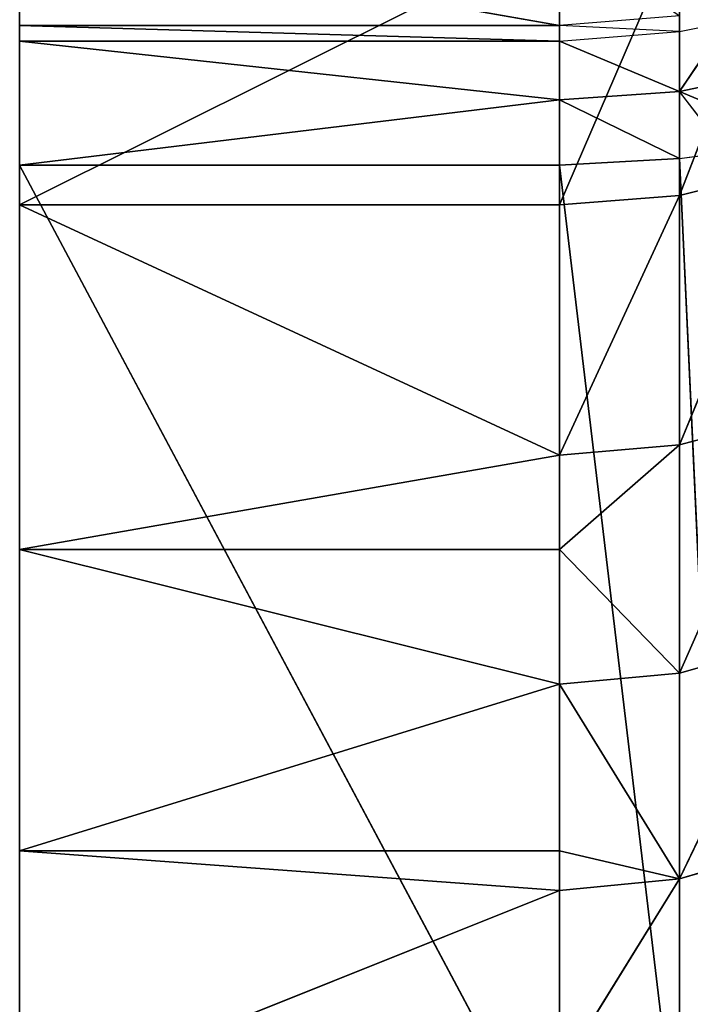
# Model space of a CAD drawing. Extents: x 907 to 1501, y 0 to 291.
# Tile 172 of 221: x 1499.49 to 1500.73, y 1.14 to 2.97. Entities that reach past the tile are written whole.
import ezdxf

# ---------------------------------------------------------------- set-up
doc = ezdxf.new("R2010")
doc.units = 0
doc.header["$LTSCALE"] = 25.4
doc.layers.get('0').update_dxf_attribs({"color": 13, "linetype": 'CONTINUOUS'})

# ---------------------------------------------------------------- blocks, each defined once
blk = doc.blocks.new('GIOTTO-LED-M-8170_STL')
at = {"color": 44}
for p, q in [((595.1646, 16.7369, 289.4793), (595.1646, 20.861, 282.3004)), ((595.1646, 20.861, 282.3004), (595.1646, 15.9069, 289.9526)), ((595.1646, 20.861, 282.3004), (595.1646, 15.9069, 289.9526)), ((595.1646, 17.512, 288.9207), (595.1646, 20.861, 282.3004)), ((595.1646, 16.7369, 289.4793), (595.1646, 20.861, 282.3004)), ((595.1646, 17.512, 288.9207), (595.1646, 20.861, 282.3004)), ((595.1646, 18.2235, 288.283), (595.1646, 20.861, 282.3004)), ((595.1646, 18.2235, 288.283), (595.1646, 20.861, 282.3004)), ((595.1646, 20.8519, 281.3451), (595.1646, 15.9069, 289.9526)), ((595.1646, 20.8519, 281.3451), (595.1646, 15.9069, 289.9526)), ((595.1646, 15.9069, 289.9526), (595.1646, 20.7415, 280.396)), ((595.1646, 15.9069, 289.9526), (595.1646, 20.7415, 280.396)), ((595.1646, 7.7585, 288.209), (595.1646, 20.5311, 279.464)), ((595.1646, 7.7585, 288.209), (595.1646, 20.5311, 279.464)), ((595.1646, 8.7971, 290.0855), (595.1646, 20.5311, 279.464)), ((595.1646, 8.7971, 290.0855), (595.1646, 20.5311, 279.464)), ((595.1646, 8.9526, 290.2959), (595.1646, 20.5311, 279.464)), ((595.1646, 20.5311, 279.464), (595.1646, 10.3286, 290.7761)), ((595.1646, 11.2773, 290.8895), (595.1646, 20.5311, 279.464)), ((595.1646, 9.1573, 290.4587), (595.1646, 20.5311, 279.464)), ((595.1646, 8.9526, 290.2959), (595.1646, 20.5311, 279.464)), ((595.1646, 9.1573, 290.4587), (595.1646, 20.5311, 279.464)), ((595.1646, 9.3973, 290.5628), (595.1646, 20.5311, 279.464)), ((595.1646, 9.3973, 290.5628), (595.1646, 20.5311, 279.464)), ((595.1646, 20.5311, 279.464), (595.1646, 10.3286, 290.7761)), ((595.1646, 12.2327, 290.9017), (595.1646, 20.5311, 279.464)), ((595.1646, 11.2773, 290.8895), (595.1646, 20.5311, 279.464)), ((595.1646, 12.2327, 290.9017), (595.1646, 20.5311, 279.464)), ((595.1646, 13.1839, 290.8125), (595.1646, 20.5311, 279.464)), ((595.1646, 13.1839, 290.8125), (595.1646, 20.5311, 279.464)), ((595.1646, 14.1204, 290.623), (595.1646, 20.5311, 279.464)), ((595.1646, 15.0315, 290.3353), (595.1646, 20.5311, 279.464)), ((595.1646, 14.1204, 290.623), (595.1646, 20.5311, 279.464)), ((595.1646, 15.0315, 290.3353), (595.1646, 20.5311, 279.464)), ((595.1646, 15.9069, 289.9526), (595.1646, 20.5311, 279.464)), ((595.1646, 15.9069, 289.9526), (595.1646, 20.5311, 279.464)), ((595.1646, 7.5841, 287.9797), (595.1646, 20.2231, 278.5596)), ((595.1646, 7.5841, 287.9797), (595.1646, 20.2231, 278.5596)), ((595.1646, 7.7585, 288.209), (595.1646, 20.2231, 278.5596)), ((595.1646, 7.7585, 288.209), (595.1646, 20.2231, 278.5596)), ((595.1646, 7.5546, 287.9507), (595.1646, 19.8209, 277.6929)), ((595.1646, 7.5546, 287.9507), (595.1646, 19.8209, 277.6929)), ((595.1646, 7.5841, 287.9797), (595.1646, 19.8209, 277.6929)), ((595.1646, 7.5841, 287.9797), (595.1646, 19.8209, 277.6929)), ((595.1646, 18.8634, 287.5735), (595.1646, 18.2235, 288.283)), ((595.1646, 18.8634, 287.5735), (595.1646, 18.2235, 288.283)), ((595.1646, 18.2235, 288.283), (596.1646, 18.6883, 287.7831)), ((595.1646, 18.2235, 288.283), (596.1646, 18.6883, 287.7831)), ((596.1646, 18.2235, 288.283), (596.1646, 18.6883, 287.7831)), ((596.1646, 18.2235, 288.283), (596.1646, 18.6883, 287.7831)), ((596.3871, 18.6693, 287.7667), (596.1646, 18.2235, 288.283)), ((596.3871, 18.6693, 287.7667), (596.1646, 18.2235, 288.283)), ((596.3871, 18.6693, 287.7667), (596.3871, 18.2058, 288.2653)), ((596.3871, 18.6693, 287.7667), (596.3871, 18.2058, 288.2653)), ((596.5984, 18.6133, 287.7185), (596.3871, 18.2058, 288.2653)), ((596.5984, 18.6133, 287.7185), (596.3871, 18.2058, 288.2653)), ((595.1646, 18.2235, 288.283), (596.1646, 18.2235, 288.283)), ((595.1646, 18.2235, 288.283), (596.1646, 18.2235, 288.283)), ((595.1646, 18.2235, 288.283), (596.1646, 17.7221, 288.7462)), ((595.1646, 18.2235, 288.283), (596.1646, 17.7221, 288.7462)), ((595.1646, 18.2235, 288.283), (595.1646, 17.512, 288.9207)), ((595.1646, 18.2235, 288.283), (595.1646, 17.512, 288.9207)), ((596.1646, 17.7221, 288.7462), (596.1646, 18.2235, 288.283)), ((596.3871, 18.2058, 288.2653), (596.1646, 18.2235, 288.283)), ((596.1646, 17.7221, 288.7462), (596.1646, 18.2235, 288.283)), ((596.3871, 18.2058, 288.2653), (596.1646, 18.2235, 288.283)), ((596.3871, 18.2058, 288.2653), (596.1646, 17.7221, 288.7462)), ((596.3871, 18.2058, 288.2653), (596.1646, 17.7221, 288.7462)), ((596.5984, 18.1536, 288.2129), (596.3871, 18.2058, 288.2653)), ((596.3871, 18.2058, 288.2653), (596.3871, 17.7058, 288.7272)), ((596.3871, 18.2058, 288.2653), (596.3871, 17.7058, 288.7272)), ((596.5984, 18.1536, 288.2129), (596.3871, 18.2058, 288.2653)), ((596.5984, 18.1536, 288.2129), (596.3871, 17.7058, 288.7272)), ((596.5984, 18.1536, 288.2129), (596.3871, 17.7058, 288.7272)), ((595.1646, 17.512, 288.9207), (596.1646, 17.7221, 288.7462)), ((595.1646, 17.512, 288.9207), (596.1646, 17.7221, 288.7462)), ((596.1646, 17.512, 288.9207), (596.1646, 17.7221, 288.7462)), ((596.1646, 17.512, 288.9207), (596.1646, 17.7221, 288.7462)), ((596.3871, 17.7058, 288.7272), (596.1646, 17.7221, 288.7462)), ((596.3871, 17.7058, 288.7272), (596.1646, 17.7221, 288.7462)), ((596.1646, 17.512, 288.9207), (596.3871, 17.7058, 288.7272)), ((596.1646, 17.512, 288.9207), (596.3871, 17.7058, 288.7272)), ((596.3871, 17.1723, 289.1499), (596.3871, 17.7058, 288.7272)), ((596.3871, 17.1723, 289.1499), (596.3871, 17.7058, 288.7272)), ((596.5984, 17.6577, 288.671), (596.3871, 17.7058, 288.7272)), ((596.5984, 17.6577, 288.671), (596.3871, 17.7058, 288.7272)), ((596.3871, 17.1723, 289.1499), (596.5984, 17.6577, 288.671)), ((596.3871, 17.1723, 289.1499), (596.5984, 17.6577, 288.671)), ((595.1646, 17.512, 288.9207), (596.1646, 17.512, 288.9207)), ((595.1646, 17.512, 288.9207), (596.1646, 17.512, 288.9207)), ((595.1646, 17.512, 288.9207), (596.1646, 17.1871, 289.1702)), ((595.1646, 17.512, 288.9207), (596.1646, 17.1871, 289.1702)), ((595.1646, 17.512, 288.9207), (595.1646, 16.7369, 289.4793)), ((595.1646, 17.512, 288.9207), (595.1646, 16.7369, 289.4793)), ((596.1646, 17.1871, 289.1702), (596.1646, 17.512, 288.9207)), ((596.1646, 17.1871, 289.1702), (596.1646, 17.512, 288.9207)), ((596.3871, 17.1723, 289.1499), (596.1646, 17.512, 288.9207)), ((596.3871, 17.1723, 289.1499), (596.1646, 17.512, 288.9207)), ((595.1646, 16.7369, 289.4793), (596.1646, 17.1871, 289.1702)), ((595.1646, 16.7369, 289.4793), (596.1646, 17.1871, 289.1702)), ((596.1646, 16.7369, 289.4793), (596.1646, 17.1871, 289.1702)), ((596.1646, 17.1871, 289.1702), (596.3871, 17.1723, 289.1499)), ((596.1646, 17.1871, 289.1702), (596.3871, 17.1723, 289.1499)), ((596.1646, 17.1871, 289.1702), (596.3871, 16.6082, 289.531)), ((596.1646, 17.1871, 289.1702), (596.3871, 16.6082, 289.531)), ((596.1646, 16.7369, 289.4793), (596.1646, 17.1871, 289.1702)), ((596.5984, 17.1286, 289.0902), (596.3871, 17.1723, 289.1499)), ((596.3871, 17.1723, 289.1499), (596.3871, 16.6082, 289.531)), ((596.3871, 17.1723, 289.1499), (596.3871, 16.6082, 289.531)), ((596.5984, 17.1286, 289.0902), (596.3871, 17.1723, 289.1499)), ((596.5984, 17.1286, 289.0902), (596.3871, 16.6082, 289.531)), ((596.5984, 17.1286, 289.0902), (596.3871, 16.6082, 289.531)), ((595.1646, 16.7369, 289.4793), (596.1646, 16.7369, 289.4793)), ((595.1646, 16.7369, 289.4793), (596.1646, 16.7369, 289.4793)), ((595.1646, 16.7369, 289.4793), (596.1646, 16.6215, 289.5523)), ((595.1646, 16.7369, 289.4793), (596.1646, 16.6215, 289.5523)), ((595.1646, 16.7369, 289.4793), (595.1646, 15.9069, 289.9526)), ((595.1646, 16.7369, 289.4793), (595.1646, 15.9069, 289.9526)), ((596.1646, 16.6215, 289.5523), (596.1646, 16.7369, 289.4793)), ((596.1646, 16.7369, 289.4793), (596.3871, 16.6082, 289.531)), ((596.1646, 16.7369, 289.4793), (596.3871, 16.6082, 289.531)), ((596.1646, 16.6215, 289.5523), (596.1646, 16.7369, 289.4793)), ((595.1646, 15.9069, 289.9526), (596.1646, 16.6215, 289.5523)), ((595.1646, 15.9069, 289.9526), (596.1646, 16.6215, 289.5523)), ((596.1646, 16.0285, 289.8904), (596.1646, 16.6215, 289.5523)), ((596.3871, 16.6082, 289.531), (596.1646, 16.6215, 289.5523)), ((596.1646, 16.0285, 289.8904), (596.1646, 16.6215, 289.5523)), ((596.3871, 16.6082, 289.531), (596.1646, 16.6215, 289.5523)), ((596.3871, 16.6082, 289.531), (596.1646, 16.0285, 289.8904)), ((596.3871, 16.6082, 289.531), (596.1646, 16.0285, 289.8904)), ((596.3871, 16.6082, 289.531), (596.5984, 16.5692, 289.4682)), ((596.3871, 16.6082, 289.531), (596.5984, 16.5692, 289.4682)), ((596.3871, 16.6082, 289.531), (596.3871, 16.0169, 289.8682)), ((596.3871, 16.6082, 289.531), (596.3871, 16.0169, 289.8682)), ((596.3871, 7.7804, 288.1969), (596.4736, 8.8399, 290.0618)), ((596.3871, 7.7804, 288.1969), (596.4736, 8.8399, 290.0618)), ((596.1646, 7.7585, 288.209), (596.3871, 8.819, 290.0734)), ((596.1646, 7.7585, 288.209), (596.3871, 8.819, 290.0734)), ((596.3871, 7.7804, 288.1969), (596.3871, 8.819, 290.0734)), ((596.3871, 7.7804, 288.1969), (596.3871, 8.819, 290.0734)), ((596.1646, 8.7971, 290.0855), (595.1646, 7.7585, 288.209)), ((596.1646, 8.7971, 290.0855), (595.1646, 7.7585, 288.209)), ((595.1646, 8.7971, 290.0855), (595.1646, 7.7585, 288.209)), ((595.1646, 8.7971, 290.0855), (595.1646, 7.7585, 288.209)), ((596.1646, 7.7585, 288.209), (596.1646, 8.7971, 290.0855)), ((596.1646, 7.7585, 288.209), (596.1646, 8.7971, 290.0855)), ((596.5984, 7.8451, 288.1611), (596.3871, 7.6996, 288.0729)), ((596.5984, 7.8451, 288.1611), (596.3871, 7.6996, 288.0729)), ((596.3871, 7.7804, 288.1969), (596.4736, 7.8013, 288.1854)), ((596.4736, 7.8013, 288.1854), (596.3871, 7.6996, 288.0729)), ((596.1646, 7.7585, 288.209), (596.3871, 7.7804, 288.1969)), ((596.3871, 7.7804, 288.1969), (596.1646, 7.6796, 288.088)), ((596.3871, 7.7804, 288.1969), (596.1646, 7.6796, 288.088)), ((596.1646, 7.7585, 288.209), (596.3871, 7.7804, 288.1969)), ((596.3871, 7.6996, 288.0729), (596.3871, 7.7804, 288.1969)), ((595.1646, 7.7585, 288.209), (596.1646, 7.7585, 288.209)), ((595.1646, 7.5841, 287.9797), (595.1646, 7.7585, 288.209)), ((595.1646, 7.7585, 288.209), (596.1646, 7.7585, 288.209)), ((595.1646, 7.7585, 288.209), (596.1646, 7.6796, 288.088)), ((595.1646, 7.7585, 288.209), (596.1646, 7.6796, 288.088)), ((595.1646, 7.5841, 287.9797), (595.1646, 7.7585, 288.209)), ((596.1646, 7.6796, 288.088), (596.1646, 7.7585, 288.209)), ((596.1646, 7.6796, 288.088), (596.1646, 7.7585, 288.209)), ((596.3871, 7.6996, 288.0729), (596.5984, 7.7584, 288.0281)), ((596.3871, 7.6996, 288.0729), (596.5984, 7.7584, 288.0281)), ((596.1646, 7.5841, 287.9797), (596.3871, 7.6996, 288.0729)), ((596.3871, 7.6996, 288.0729), (596.1646, 7.6796, 288.088)), ((596.3871, 7.6996, 288.0729), (596.1646, 7.6796, 288.088)), ((596.1646, 7.5841, 287.9797), (596.3871, 7.6996, 288.0729)), ((596.3871, 7.6017, 287.9618), (596.3871, 7.6996, 288.0729)), ((596.4736, 7.6184, 287.9447), (596.3871, 7.6996, 288.0729)), ((595.1646, 7.5841, 287.9797), (596.1646, 7.6796, 288.088)), ((595.1646, 7.5841, 287.9797), (596.1646, 7.6796, 288.088)), ((596.1646, 7.5841, 287.9797), (596.1646, 7.6796, 288.088)), ((596.1646, 7.5841, 287.9797), (596.1646, 7.6796, 288.088)), ((596.3871, 7.6017, 287.9618), (596.4736, 7.6184, 287.9447)), ((596.3871, 7.6017, 287.9618), (596.1646, 7.5546, 287.9507)), ((596.1646, 7.5841, 287.9797), (596.3871, 7.6017, 287.9618)), ((596.3871, 7.6017, 287.9618), (596.3871, 7.5722, 287.9328)), ((595.1646, 7.5841, 287.9797), (595.1646, 7.5546, 287.9507)), ((595.1646, 7.5546, 287.9507), (596.1646, 7.5841, 287.9797)), ((596.1646, 7.5841, 287.9797), (595.1646, 7.5841, 287.9797)), ((595.1646, 7.5546, 287.9507), (596.1646, 7.5841, 287.9797)), ((595.1646, 7.5841, 287.9797), (595.1646, 7.5546, 287.9507)), ((596.1646, 7.5841, 287.9797), (595.1646, 7.5841, 287.9797)), ((596.1646, 7.5546, 287.9507), (596.1646, 7.5841, 287.9797)), ((596.3871, 7.5722, 287.9328), (596.1646, 7.5546, 287.9507)), ((595.1646, 7.5546, 287.9507), (596.1646, 7.5546, 287.9507)), ((595.1646, 7.4119, 287.7746), (595.1646, 7.5546, 287.9507)), ((595.1646, 7.5546, 287.9507), (596.1646, 7.5546, 287.9507)), ((595.1646, 7.4119, 287.7746), (595.1646, 7.5546, 287.9507)), ((595.1646, 7.4119, 287.7746), (596.1646, 7.5546, 287.9507)), ((595.1646, 7.4119, 287.7746), (596.1646, 7.5546, 287.9507)), ((596.1646, 7.4119, 287.7746), (596.1646, 7.5546, 287.9507)), ((596.1646, 7.4119, 287.7746), (596.1646, 7.5546, 287.9507))]:
    blk.add_line(p, q, dxfattribs=at)
mesh = blk.add_polyface(dxfattribs=at)
corners = [(595.1646, 20.861, 282.3004), (595.1646, 15.9069, 289.9526), (595.1646, 16.7369, 289.4793)]
mesh.append_faces([[corners[k] for k in face] for face in [(0, 1, 2)]], dxfattribs={"color": 44})
mesh = blk.add_polyface(dxfattribs=at)
corners = [(595.1646, 20.861, 282.3004), (595.1646, 20.8519, 281.3451), (595.1646, 15.9069, 289.9526)]
mesh.append_faces([[corners[k] for k in face] for face in [(0, 1, 2)]], dxfattribs={"color": 44})
mesh = blk.add_polyface(dxfattribs=at)
corners = [(595.1646, 20.861, 282.3004), (595.1646, 16.7369, 289.4793), (595.1646, 17.512, 288.9207)]
mesh.append_faces([[corners[k] for k in face] for face in [(0, 1, 2)]], dxfattribs={"color": 44})
mesh = blk.add_polyface(dxfattribs=at)
corners = [(595.1646, 20.861, 282.3004), (595.1646, 17.512, 288.9207), (595.1646, 18.2235, 288.283)]
mesh.append_faces([[corners[k] for k in face] for face in [(0, 1, 2)]], dxfattribs={"color": 44})
mesh = blk.add_polyface(dxfattribs=at)
corners = [(595.1646, 20.861, 282.3004), (595.1646, 18.2235, 288.283), (595.1646, 18.8634, 287.5735)]
mesh.append_faces([[corners[k] for k in face] for face in [(0, 1, 2)]], dxfattribs={"color": 44})
mesh = blk.add_polyface(dxfattribs=at)
corners = [(595.1646, 20.8519, 281.3451), (595.1646, 20.7415, 280.396), (595.1646, 15.9069, 289.9526)]
mesh.append_faces([[corners[k] for k in face] for face in [(0, 1, 2)]], dxfattribs={"color": 44})
mesh = blk.add_polyface(dxfattribs=at)
corners = [(595.1646, 20.7415, 280.396), (595.1646, 20.5311, 279.464), (595.1646, 15.9069, 289.9526)]
mesh.append_faces([[corners[k] for k in face] for face in [(0, 1, 2)]], dxfattribs={"color": 44})
mesh = blk.add_polyface(dxfattribs=at)
corners = [(595.1646, 20.5311, 279.464), (595.1646, 20.2231, 278.5596), (595.1646, 7.7585, 288.209)]
mesh.append_faces([[corners[k] for k in face] for face in [(0, 1, 2)]], dxfattribs={"color": 44})
mesh = blk.add_polyface(dxfattribs=at)
corners = [(595.1646, 20.5311, 279.464), (595.1646, 7.7585, 288.209), (595.1646, 8.7971, 290.0855)]
mesh.append_faces([[corners[k] for k in face] for face in [(0, 1, 2)]], dxfattribs={"color": 44})
mesh = blk.add_polyface(dxfattribs=at)
corners = [(595.1646, 20.5311, 279.464), (595.1646, 8.7971, 290.0855), (595.1646, 8.9526, 290.2959)]
mesh.append_faces([[corners[k] for k in face] for face in [(0, 1, 2)]], dxfattribs={"color": 44})
mesh = blk.add_polyface(dxfattribs=at)
corners = [(595.1646, 20.5311, 279.464), (595.1646, 10.3286, 290.7761), (595.1646, 11.2773, 290.8895)]
mesh.append_faces([[corners[k] for k in face] for face in [(0, 1, 2)]], dxfattribs={"color": 44})
mesh = blk.add_polyface(dxfattribs=at)
corners = [(595.1646, 20.5311, 279.464), (595.1646, 8.9526, 290.2959), (595.1646, 9.1573, 290.4587)]
mesh.append_faces([[corners[k] for k in face] for face in [(0, 1, 2)]], dxfattribs={"color": 44})
mesh = blk.add_polyface(dxfattribs=at)
corners = [(595.1646, 20.5311, 279.464), (595.1646, 9.1573, 290.4587), (595.1646, 9.3973, 290.5628)]
mesh.append_faces([[corners[k] for k in face] for face in [(0, 1, 2)]], dxfattribs={"color": 44})
mesh = blk.add_polyface(dxfattribs=at)
corners = [(595.1646, 20.5311, 279.464), (595.1646, 9.3973, 290.5628), (595.1646, 10.3286, 290.7761)]
mesh.append_faces([[corners[k] for k in face] for face in [(0, 1, 2)]], dxfattribs={"color": 44})
mesh = blk.add_polyface(dxfattribs=at)
corners = [(595.1646, 20.5311, 279.464), (595.1646, 11.2773, 290.8895), (595.1646, 12.2327, 290.9017)]
mesh.append_faces([[corners[k] for k in face] for face in [(0, 1, 2)]], dxfattribs={"color": 44})
mesh = blk.add_polyface(dxfattribs=at)
corners = [(595.1646, 20.5311, 279.464), (595.1646, 12.2327, 290.9017), (595.1646, 13.1839, 290.8125)]
mesh.append_faces([[corners[k] for k in face] for face in [(0, 1, 2)]], dxfattribs={"color": 44})
mesh = blk.add_polyface(dxfattribs=at)
corners = [(595.1646, 20.5311, 279.464), (595.1646, 13.1839, 290.8125), (595.1646, 14.1204, 290.623)]
mesh.append_faces([[corners[k] for k in face] for face in [(0, 1, 2)]], dxfattribs={"color": 44})
mesh = blk.add_polyface(dxfattribs=at)
corners = [(595.1646, 20.5311, 279.464), (595.1646, 14.1204, 290.623), (595.1646, 15.0315, 290.3353)]
mesh.append_faces([[corners[k] for k in face] for face in [(0, 1, 2)]], dxfattribs={"color": 44})
mesh = blk.add_polyface(dxfattribs=at)
corners = [(595.1646, 20.5311, 279.464), (595.1646, 15.0315, 290.3353), (595.1646, 15.9069, 289.9526)]
mesh.append_faces([[corners[k] for k in face] for face in [(0, 1, 2)]], dxfattribs={"color": 44})
mesh = blk.add_polyface(dxfattribs=at)
corners = [(595.1646, 20.2231, 278.5596), (595.1646, 19.8209, 277.6929), (595.1646, 7.5841, 287.9797)]
mesh.append_faces([[corners[k] for k in face] for face in [(0, 1, 2)]], dxfattribs={"color": 44})
mesh = blk.add_polyface(dxfattribs=at)
corners = [(595.1646, 20.2231, 278.5596), (595.1646, 7.5841, 287.9797), (595.1646, 7.7585, 288.209)]
mesh.append_faces([[corners[k] for k in face] for face in [(0, 1, 2)]], dxfattribs={"color": 44})
mesh = blk.add_polyface(dxfattribs=at)
corners = [(595.1646, 19.8209, 277.6929), (595.1646, 7.4119, 287.7746), (595.1646, 7.5546, 287.9507)]
mesh.append_faces([[corners[k] for k in face] for face in [(0, 1, 2)]], dxfattribs={"color": 44})
mesh = blk.add_polyface(dxfattribs=at)
corners = [(595.1646, 19.8209, 277.6929), (595.1646, 7.5546, 287.9507), (595.1646, 7.5841, 287.9797)]
mesh.append_faces([[corners[k] for k in face] for face in [(0, 1, 2)]], dxfattribs={"color": 44})
mesh = blk.add_polyface(dxfattribs=at)
corners = [(595.1646, 18.2235, 288.283), (596.1646, 18.6883, 287.7831), (595.1646, 18.8634, 287.5735)]
mesh.append_faces([[corners[k] for k in face] for face in [(0, 1, 2)]], dxfattribs={"color": 44})
mesh = blk.add_polyface(dxfattribs=at)
corners = [(596.1646, 18.2235, 288.283), (596.1646, 18.6883, 287.7831), (595.1646, 18.2235, 288.283)]
mesh.append_faces([[corners[k] for k in face] for face in [(0, 1, 2)]], dxfattribs={"color": 44})
mesh = blk.add_polyface(dxfattribs=at)
corners = [(596.1646, 18.2235, 288.283), (596.3871, 18.6693, 287.7667), (596.1646, 18.6883, 287.7831)]
mesh.append_faces([[corners[k] for k in face] for face in [(0, 1, 2)]], dxfattribs={"color": 44})
mesh = blk.add_polyface(dxfattribs=at)
corners = [(596.1646, 18.2235, 288.283), (596.3871, 18.2058, 288.2653), (596.3871, 18.6693, 287.7667)]
mesh.append_faces([[corners[k] for k in face] for face in [(0, 1, 2)]], dxfattribs={"color": 44})
mesh = blk.add_polyface(dxfattribs=at)
corners = [(596.3871, 18.2058, 288.2653), (596.5984, 18.6133, 287.7185), (596.3871, 18.6693, 287.7667)]
mesh.append_faces([[corners[k] for k in face] for face in [(0, 1, 2)]], dxfattribs={"color": 44})
mesh = blk.add_polyface(dxfattribs=at)
corners = [(596.3871, 18.2058, 288.2653), (596.5984, 18.1536, 288.2129), (596.5984, 18.6133, 287.7185)]
mesh.append_faces([[corners[k] for k in face] for face in [(0, 1, 2)]], dxfattribs={"color": 44})
mesh = blk.add_polyface(dxfattribs=at)
corners = [(596.1646, 18.2235, 288.283), (595.1646, 18.2235, 288.283), (596.1646, 17.7221, 288.7462)]
mesh.append_faces([[corners[k] for k in face] for face in [(0, 1, 2)]], dxfattribs={"color": 44})
mesh = blk.add_polyface(dxfattribs=at)
corners = [(596.1646, 17.7221, 288.7462), (595.1646, 18.2235, 288.283), (595.1646, 17.512, 288.9207)]
mesh.append_faces([[corners[k] for k in face] for face in [(0, 1, 2)]], dxfattribs={"color": 44})
mesh = blk.add_polyface(dxfattribs=at)
corners = [(596.3871, 18.2058, 288.2653), (596.1646, 18.2235, 288.283), (596.1646, 17.7221, 288.7462)]
mesh.append_faces([[corners[k] for k in face] for face in [(0, 1, 2)]], dxfattribs={"color": 44})
mesh = blk.add_polyface(dxfattribs=at)
corners = [(596.3871, 18.2058, 288.2653), (596.1646, 17.7221, 288.7462), (596.3871, 17.7058, 288.7272)]
mesh.append_faces([[corners[k] for k in face] for face in [(0, 1, 2)]], dxfattribs={"color": 44})
mesh = blk.add_polyface(dxfattribs=at)
corners = [(596.5984, 18.1536, 288.2129), (596.3871, 18.2058, 288.2653), (596.3871, 17.7058, 288.7272)]
mesh.append_faces([[corners[k] for k in face] for face in [(0, 1, 2)]], dxfattribs={"color": 44})
mesh = blk.add_polyface(dxfattribs=at)
corners = [(596.5984, 18.1536, 288.2129), (596.3871, 17.7058, 288.7272), (596.5984, 17.6577, 288.671)]
mesh.append_faces([[corners[k] for k in face] for face in [(0, 1, 2)]], dxfattribs={"color": 44})
mesh = blk.add_polyface(dxfattribs=at)
corners = [(596.1646, 17.7221, 288.7462), (595.1646, 17.512, 288.9207), (596.1646, 17.512, 288.9207)]
mesh.append_faces([[corners[k] for k in face] for face in [(0, 1, 2)]], dxfattribs={"color": 44})
mesh = blk.add_polyface(dxfattribs=at)
corners = [(596.3871, 17.7058, 288.7272), (596.1646, 17.7221, 288.7462), (596.1646, 17.512, 288.9207)]
mesh.append_faces([[corners[k] for k in face] for face in [(0, 1, 2)]], dxfattribs={"color": 44})
mesh = blk.add_polyface(dxfattribs=at)
corners = [(596.3871, 17.7058, 288.7272), (596.1646, 17.512, 288.9207), (596.3871, 17.1723, 289.1499)]
mesh.append_faces([[corners[k] for k in face] for face in [(0, 1, 2)]], dxfattribs={"color": 44})
mesh = blk.add_polyface(dxfattribs=at)
corners = [(596.5984, 17.6577, 288.671), (596.3871, 17.7058, 288.7272), (596.3871, 17.1723, 289.1499)]
mesh.append_faces([[corners[k] for k in face] for face in [(0, 1, 2)]], dxfattribs={"color": 44})
mesh = blk.add_polyface(dxfattribs=at)
corners = [(596.5984, 17.6577, 288.671), (596.3871, 17.1723, 289.1499), (596.5984, 17.1286, 289.0902)]
mesh.append_faces([[corners[k] for k in face] for face in [(0, 1, 2)]], dxfattribs={"color": 44})
mesh = blk.add_polyface(dxfattribs=at)
corners = [(596.1646, 17.512, 288.9207), (595.1646, 17.512, 288.9207), (596.1646, 17.1871, 289.1702)]
mesh.append_faces([[corners[k] for k in face] for face in [(0, 1, 2)]], dxfattribs={"color": 44})
mesh = blk.add_polyface(dxfattribs=at)
corners = [(596.1646, 17.1871, 289.1702), (595.1646, 17.512, 288.9207), (595.1646, 16.7369, 289.4793)]
mesh.append_faces([[corners[k] for k in face] for face in [(0, 1, 2)]], dxfattribs={"color": 44})
mesh = blk.add_polyface(dxfattribs=at)
corners = [(596.3871, 17.1723, 289.1499), (596.1646, 17.512, 288.9207), (596.1646, 17.1871, 289.1702)]
mesh.append_faces([[corners[k] for k in face] for face in [(0, 1, 2)]], dxfattribs={"color": 44})
mesh = blk.add_polyface(dxfattribs=at)
corners = [(596.1646, 17.1871, 289.1702), (595.1646, 16.7369, 289.4793), (596.1646, 16.7369, 289.4793)]
mesh.append_faces([[corners[k] for k in face] for face in [(0, 1, 2)]], dxfattribs={"color": 44})
mesh = blk.add_polyface(dxfattribs=at)
corners = [(596.3871, 17.1723, 289.1499), (596.1646, 17.1871, 289.1702), (596.3871, 16.6082, 289.531)]
mesh.append_faces([[corners[k] for k in face] for face in [(0, 1, 2)]], dxfattribs={"color": 44})
mesh = blk.add_polyface(dxfattribs=at)
corners = [(596.3871, 16.6082, 289.531), (596.1646, 17.1871, 289.1702), (596.1646, 16.7369, 289.4793)]
mesh.append_faces([[corners[k] for k in face] for face in [(0, 1, 2)]], dxfattribs={"color": 44})
mesh = blk.add_polyface(dxfattribs=at)
corners = [(596.5984, 17.1286, 289.0902), (596.3871, 17.1723, 289.1499), (596.3871, 16.6082, 289.531)]
mesh.append_faces([[corners[k] for k in face] for face in [(0, 1, 2)]], dxfattribs={"color": 44})
mesh = blk.add_polyface(dxfattribs=at)
corners = [(596.5984, 17.1286, 289.0902), (596.3871, 16.6082, 289.531), (596.5984, 16.5692, 289.4682)]
mesh.append_faces([[corners[k] for k in face] for face in [(0, 1, 2)]], dxfattribs={"color": 44})
mesh = blk.add_polyface(dxfattribs=at)
corners = [(596.1646, 16.7369, 289.4793), (595.1646, 16.7369, 289.4793), (596.1646, 16.6215, 289.5523)]
mesh.append_faces([[corners[k] for k in face] for face in [(0, 1, 2)]], dxfattribs={"color": 44})
mesh = blk.add_polyface(dxfattribs=at)
corners = [(596.1646, 16.6215, 289.5523), (595.1646, 16.7369, 289.4793), (595.1646, 15.9069, 289.9526)]
mesh.append_faces([[corners[k] for k in face] for face in [(0, 1, 2)]], dxfattribs={"color": 44})
mesh = blk.add_polyface(dxfattribs=at)
corners = [(596.3871, 16.6082, 289.531), (596.1646, 16.7369, 289.4793), (596.1646, 16.6215, 289.5523)]
mesh.append_faces([[corners[k] for k in face] for face in [(0, 1, 2)]], dxfattribs={"color": 44})
mesh = blk.add_polyface(dxfattribs=at)
corners = [(596.1646, 16.6215, 289.5523), (595.1646, 15.9069, 289.9526), (596.1646, 16.0285, 289.8904)]
mesh.append_faces([[corners[k] for k in face] for face in [(0, 1, 2)]], dxfattribs={"color": 44})
mesh = blk.add_polyface(dxfattribs=at)
corners = [(596.3871, 16.6082, 289.531), (596.1646, 16.6215, 289.5523), (596.1646, 16.0285, 289.8904)]
mesh.append_faces([[corners[k] for k in face] for face in [(0, 1, 2)]], dxfattribs={"color": 44})
mesh = blk.add_polyface(dxfattribs=at)
corners = [(596.3871, 16.6082, 289.531), (596.1646, 16.0285, 289.8904), (596.3871, 16.0169, 289.8682)]
mesh.append_faces([[corners[k] for k in face] for face in [(0, 1, 2)]], dxfattribs={"color": 44})
mesh = blk.add_polyface(dxfattribs=at)
corners = [(596.5984, 16.5692, 289.4682), (596.3871, 16.6082, 289.531), (596.3871, 16.0169, 289.8682)]
mesh.append_faces([[corners[k] for k in face] for face in [(0, 1, 2)]], dxfattribs={"color": 44})
mesh = blk.add_polyface(dxfattribs=at)
corners = [(596.5984, 16.5692, 289.4682), (596.3871, 16.0169, 289.8682), (596.5984, 15.9827, 289.8026)]
mesh.append_faces([[corners[k] for k in face] for face in [(0, 1, 2)]], dxfattribs={"color": 44})
mesh = blk.add_polyface(dxfattribs=at)
corners = [(596.3871, 8.819, 290.0734), (596.3871, 7.7804, 288.1969), (596.4736, 8.8399, 290.0618)]
mesh.append_faces([[corners[k] for k in face] for face in [(0, 1, 2)]], dxfattribs={"color": 44})
mesh = blk.add_polyface(dxfattribs=at)
corners = [(596.4736, 8.8399, 290.0618), (596.3871, 7.7804, 288.1969), (596.4736, 7.8013, 288.1854)]
mesh.append_faces([[corners[k] for k in face] for face in [(0, 1, 2)]], dxfattribs={"color": 44})
mesh = blk.add_polyface(dxfattribs=at)
corners = [(596.1646, 8.7971, 290.0855), (596.1646, 7.7585, 288.209), (596.3871, 8.819, 290.0734)]
mesh.append_faces([[corners[k] for k in face] for face in [(0, 1, 2)]], dxfattribs={"color": 44})
mesh = blk.add_polyface(dxfattribs=at)
corners = [(596.3871, 8.819, 290.0734), (596.1646, 7.7585, 288.209), (596.3871, 7.7804, 288.1969)]
mesh.append_faces([[corners[k] for k in face] for face in [(0, 1, 2)]], dxfattribs={"color": 44})
mesh = blk.add_polyface(dxfattribs=at)
corners = [(596.1646, 8.7971, 290.0855), (595.1646, 7.7585, 288.209), (596.1646, 7.7585, 288.209)]
mesh.append_faces([[corners[k] for k in face] for face in [(0, 1, 2)]], dxfattribs={"color": 44})
mesh = blk.add_polyface(dxfattribs=at)
corners = [(595.1646, 8.7971, 290.0855), (595.1646, 7.7585, 288.209), (596.1646, 8.7971, 290.0855)]
mesh.append_faces([[corners[k] for k in face] for face in [(0, 1, 2)]], dxfattribs={"color": 44})
mesh = blk.add_polyface(dxfattribs=at)
corners = [(596.5984, 7.8451, 288.1611), (596.3871, 7.6996, 288.0729), (596.5984, 7.7584, 288.0281)]
mesh.append_faces([[corners[k] for k in face] for face in [(0, 1, 2)]], dxfattribs={"color": 44})
mesh = blk.add_polyface(dxfattribs=at)
corners = [(596.4736, 7.8013, 288.1854), (596.3871, 7.6996, 288.0729), (596.5984, 7.8451, 288.1611)]
mesh.append_faces([[corners[k] for k in face] for face in [(0, 1, 2)]], dxfattribs={"color": 44})
mesh = blk.add_polyface(dxfattribs=at)
corners = [(596.3871, 7.7804, 288.1969), (596.1646, 7.6796, 288.088), (596.3871, 7.6996, 288.0729)]
mesh.append_faces([[corners[k] for k in face] for face in [(0, 1, 2)]], dxfattribs={"color": 44})
mesh = blk.add_polyface(dxfattribs=at)
corners = [(596.1646, 7.7585, 288.209), (596.1646, 7.6796, 288.088), (596.3871, 7.7804, 288.1969)]
mesh.append_faces([[corners[k] for k in face] for face in [(0, 1, 2)]], dxfattribs={"color": 44})
mesh = blk.add_polyface(dxfattribs=at)
corners = [(595.1646, 7.7585, 288.209), (596.1646, 7.6796, 288.088), (596.1646, 7.7585, 288.209)]
mesh.append_faces([[corners[k] for k in face] for face in [(0, 1, 2)]], dxfattribs={"color": 44})
mesh = blk.add_polyface(dxfattribs=at)
corners = [(595.1646, 7.7585, 288.209), (595.1646, 7.5841, 287.9797), (596.1646, 7.6796, 288.088)]
mesh.append_faces([[corners[k] for k in face] for face in [(0, 1, 2)]], dxfattribs={"color": 44})
mesh = blk.add_polyface(dxfattribs=at)
corners = [(596.3871, 7.6996, 288.0729), (596.4736, 7.6184, 287.9447), (596.5984, 7.7584, 288.0281)]
mesh.append_faces([[corners[k] for k in face] for face in [(0, 1, 2)]], dxfattribs={"color": 44})
mesh = blk.add_polyface(dxfattribs=at)
corners = [(596.1646, 7.6796, 288.088), (596.1646, 7.5841, 287.9797), (596.3871, 7.6996, 288.0729)]
mesh.append_faces([[corners[k] for k in face] for face in [(0, 1, 2)]], dxfattribs={"color": 44})
mesh = blk.add_polyface(dxfattribs=at)
corners = [(596.3871, 7.6996, 288.0729), (596.1646, 7.5841, 287.9797), (596.3871, 7.6017, 287.9618)]
mesh.append_faces([[corners[k] for k in face] for face in [(0, 1, 2)]], dxfattribs={"color": 44})
mesh = blk.add_polyface(dxfattribs=at)
corners = [(596.1646, 7.6796, 288.088), (595.1646, 7.5841, 287.9797), (596.1646, 7.5841, 287.9797)]
mesh.append_faces([[corners[k] for k in face] for face in [(0, 1, 2)]], dxfattribs={"color": 44})
mesh = blk.add_polyface(dxfattribs=at)
corners = [(596.1646, 7.5841, 287.9797), (595.1646, 7.5841, 287.9797), (595.1646, 7.5546, 287.9507)]
mesh.append_faces([[corners[k] for k in face] for face in [(0, 1, 2)]], dxfattribs={"color": 44})
mesh = blk.add_polyface(dxfattribs=at)
corners = [(596.1646, 7.5841, 287.9797), (595.1646, 7.5546, 287.9507), (596.1646, 7.5546, 287.9507)]
mesh.append_faces([[corners[k] for k in face] for face in [(0, 1, 2)]], dxfattribs={"color": 44})
mesh = blk.add_polyface(dxfattribs=at)
corners = [(596.1646, 7.5546, 287.9507), (596.1646, 7.4119, 287.7746), (596.3871, 7.5722, 287.9328)]
mesh.append_faces([[corners[k] for k in face] for face in [(0, 1, 2)]], dxfattribs={"color": 44})
mesh = blk.add_polyface(dxfattribs=at)
corners = [(595.1646, 7.5546, 287.9507), (595.1646, 7.4119, 287.7746), (596.1646, 7.5546, 287.9507)]
mesh.append_faces([[corners[k] for k in face] for face in [(0, 1, 2)]], dxfattribs={"color": 44})
mesh = blk.add_polyface(dxfattribs=at)
corners = [(596.1646, 7.5546, 287.9507), (595.1646, 7.4119, 287.7746), (596.1646, 7.4119, 287.7746)]
mesh.append_faces([[corners[k] for k in face] for face in [(0, 1, 2)]], dxfattribs={"color": 44})

msp = doc.modelspace()

# ---------------------------------------------------------------- block references
at = {"color": 0, "extrusion": (0, -1, -5.55112e-17)}
msp.add_blockref('GIOTTO-LED-M-8170_STL', (904.3271, 1479.1888, -290.9062), dxfattribs=at)

doc.saveas('drawing.dxf')
